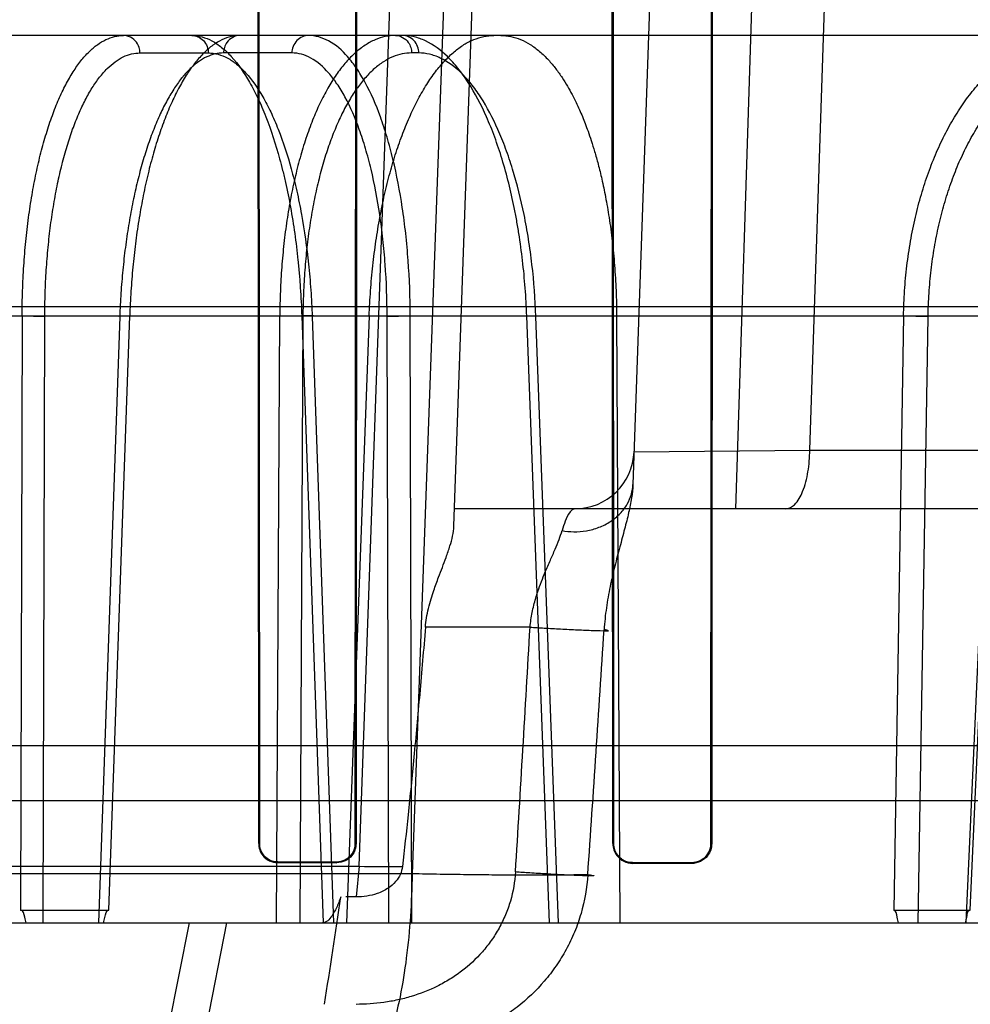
# Model space of a CAD drawing. Header units: millimetres. Extents: x 0 to 297, y 0 to 210.
# Tile 213 of 256: x 56.483 to 56.612, y 160.568 to 160.701. Entities that reach past the tile are written whole.
import ezdxf

# ---------------------------------------------------------------- set-up
doc = ezdxf.new("R2010")
doc.units = ezdxf.units.MM
doc.header["$LTSCALE"] = 16.335
doc.layers.get('0').update_dxf_attribs({"linetype": 'CONTINUOUS'})
for name, color, linetype in [('AXES_REF', 7, 'CONTINUOUS'), ('INTFCLR_1', 7, 'CONTINUOUS'), ('INTFCLR_144815', 7, 'CONTINUOUS'), ('INTFCLR_72935', 7, 'CONTINUOUS')]:
    doc.layers.add(name, color=color, linetype=linetype)

msp = doc.modelspace()

# ---------------------------------------------------------------- linework, layer by layer
at = {"color": 7, "linetype": 'Continuous'}
for radius in [7.756662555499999, 7.756, 7.706331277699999]:
    msp.add_circle((57.52239940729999, 154.539298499), radius, dxfattribs=at)
msp.add_arc((57.52239940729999, 154.539298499), 7.68, 278.2771290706, 261.7228709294, dxfattribs=at)
at = {"layer": 'AXES_REF', "color": 9, "linetype": 'Continuous'}
msp.add_circle((57.52239940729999, 154.539298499), 7.075609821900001, dxfattribs=at)
at = {"layer": 'INTFCLR_1', "color": 6, "linetype": 'Continuous'}
for p, q in [((56.5156048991, 160.5900254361), (56.5155102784, 160.7420254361)), ((56.5156982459, 160.5900254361), (56.5156097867, 160.7420254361)), ((56.5287660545, 160.7420254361), (56.5286758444, 160.5900254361)), ((56.5288678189, 160.7420254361), (56.5287710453, 160.5900254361)), ((56.5635061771, 160.5900254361), (56.5634040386, 160.7420254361)), ((56.5636059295, 160.5900254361), (56.563511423, 160.7420254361)), ((56.5768726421, 160.7420254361), (56.5767754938, 160.5900254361)), ((56.5769835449, 160.7420254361), (56.576878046, 160.5900254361)), ((56.5261757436, 160.5875296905), (56.5181757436, 160.587543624)), ((56.5181757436, 160.5874498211), (56.5261757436, 160.5874349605)), ((56.57417574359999, 160.5874316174), (56.5661757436, 160.5874498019)), ((56.57417574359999, 160.5873297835), (56.5661757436, 160.5873493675))]:
    msp.add_line(p, q, dxfattribs=at)
at = {"layer": 'INTFCLR_1', "color": 9, "linetype": 'Continuous'}
for p, q in [((56.5156048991, 160.5900254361), (56.5156982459, 160.5900254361)), ((56.5286758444, 160.5900254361), (56.5287710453, 160.5900254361)), ((56.5635061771, 160.5900254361), (56.5636059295, 160.5900254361)), ((56.5767754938, 160.5900254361), (56.576878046, 160.5900254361)), ((56.5181757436, 160.587543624), (56.5181757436, 160.5874498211)), ((56.5261757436, 160.5874349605), (56.5261757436, 160.5875296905)), ((56.5661757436, 160.5874498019), (56.5661757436, 160.5873493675)), ((56.57417574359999, 160.5873297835), (56.57417574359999, 160.5874316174))]:
    msp.add_line(p, q, dxfattribs=at)
at = {"layer": 'INTFCLR_1', "color": 6, "linetype": 'Continuous'}
for points, knots in [([(56.5156048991, 160.5900254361), (56.5156048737, 160.5894580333), (56.5160529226, 160.5881074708), (56.5174324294, 160.5874511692), (56.5181757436, 160.5874498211)], [0, 0, 0, 0, 0.432894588, 1, 1, 1, 1]), ([(56.5181757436, 160.587543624), (56.517674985, 160.5875444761), (56.5163839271, 160.5879299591), (56.5156982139, 160.5892657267), (56.5156982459, 160.5900254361)], [0, 0, 0, 0, 0.3972802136, 1, 1, 1, 1]), ([(56.5286758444, 160.5900254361), (56.5286758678, 160.5894791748), (56.5282448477, 160.5881684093), (56.5269020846, 160.587528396), (56.5261757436, 160.5875296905)], [0, 0, 0, 0, 0.4292471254, 1, 1, 1, 1]), ([(56.5287710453, 160.5900254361), (56.5287710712, 160.5894613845), (56.5283268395, 160.5881013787), (56.52693254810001, 160.5874335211), (56.5261757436, 160.5874349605)], [0, 0, 0, 0, 0.4270344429, 1, 1, 1, 1]), ([(56.5635061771, 160.5900254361), (56.5635061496, 160.5894551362), (56.563950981, 160.5880563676), (56.5653856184, 160.5873512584), (56.5661757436, 160.5873493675)], [0, 0, 0, 0, 0.4192064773, 1, 1, 1, 1]), ([(56.5661757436, 160.5874498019), (56.56564277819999, 160.5874509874), (56.5643006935, 160.5878654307), (56.5636058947, 160.5892498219), (56.5636059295, 160.5900254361)], [0, 0, 0, 0, 0.4072860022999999, 1, 1, 1, 1]), ([(56.5767754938, 160.5900254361), (56.5767755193, 160.5894714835), (56.5763422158, 160.5881116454), (56.5749441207, 160.5874298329), (56.57417574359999, 160.5874316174)], [0, 0, 0, 0, 0.4189210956, 1, 1, 1, 1]), ([(56.576878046, 160.5900254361), (56.57687807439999, 160.5894547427), (56.57643304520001, 160.5880424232), (56.5749791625, 160.5873277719), (56.57417574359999, 160.5873297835)], [0, 0, 0, 0, 0.4153171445, 1, 1, 1, 1])]:
    msp.add_open_spline(points, degree=3, knots=knots, dxfattribs=at)
at = {"layer": 'INTFCLR_144815', "color": 9, "linetype": 'Continuous'}
for p, q in [((56.5292068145, 160.5869578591), (56.55129096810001, 161.210077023)), ((56.5589646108, 161.2100770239), (56.5363569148, 160.5859360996)), ((56.54202167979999, 160.6329588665), (56.56217574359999, 161.2100770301)), ((56.58617574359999, 161.2100770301), (56.5662182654, 160.6385881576)), ((56.5801377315, 160.6352984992), (56.5986581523, 161.2100770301)), ((56.59013873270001, 160.6432286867), (56.6089776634, 161.2100770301)), ((56.7359378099, 160.699298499), (55.7913725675, 160.699298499)), ((56.4995474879, 160.6969403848), (56.50880055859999, 160.6969403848)), ((56.52009745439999, 160.6969403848), (56.5108502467, 160.6969403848)), ((56.5372591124, 160.6969403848), (56.5362935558, 160.6969403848)), ((55.70298331, 160.6626480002), (56.8350198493, 160.6626480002)), ((55.7560800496, 160.6613919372), (56.7654444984, 160.6613919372)), ((56.4836085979, 160.6613919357), (56.4834098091, 160.5810437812)), ((56.4864768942, 160.5792984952), (56.4866738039, 160.6613082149)), ((56.49681526, 160.6613082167), (56.4939455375, 160.5792984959)), ((56.4953570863, 160.5810437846), (56.49816287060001, 160.6613919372)), ((56.5180172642, 160.579298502), (56.51845620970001, 160.6613919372)), ((56.5215914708, 160.6613082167), (56.5211585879, 160.5792985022)), ((56.5214336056, 160.6613919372), (56.524324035, 160.5792985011)), ((56.52300505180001, 160.6613733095), (56.5214336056, 160.6613919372)), ((56.5228412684, 160.6613082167), (56.52572341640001, 160.5792985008)), ((56.5329776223, 160.6613082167), (56.5361070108, 160.6613919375)), ((56.5331879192, 160.5792985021), (56.5329776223, 160.6613082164)), ((56.5363121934, 160.5792984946), (56.5361070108, 160.6613919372)), ((56.55493039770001, 160.5792984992), (56.5518593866, 160.6613919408)), ((56.5533100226, 160.6613530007), (56.5518593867, 160.6613919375)), ((56.5561671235, 160.5792984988), (56.55310448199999, 160.66130822)), ((56.6028258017, 160.6613919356), (56.6014913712, 160.5810437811)), ((56.6047895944, 160.5792984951), (56.6061464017, 160.6613082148)), ((56.6149347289, 160.6613082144), (56.6112617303, 160.5792984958)), ((56.611844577, 160.5810437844), (56.6154381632, 160.6613919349)), ((56.5663730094, 160.6430193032), (56.5901387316, 160.6432286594)), ((56.5901387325, 160.6432286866), (57.0049722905, 160.643228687)), ((56.9969725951, 160.6352984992), (56.54210338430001, 160.6352984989)), ((56.5523131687, 160.6192984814), (56.5381572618, 160.6192984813)), ((55.93824853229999, 160.5958568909), (56.67410295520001, 160.5958568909)), ((56.0831450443, 160.58695477), (56.5292066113, 160.58695841)), ((56.529206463, 160.5869578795), (56.5287976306, 160.5828145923)), ((56.5363569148, 160.5859360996), (56.0759945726, 160.5859360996)), ((55.6398675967, 160.5792984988), (56.9342980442, 160.5792984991)), ((56.5061917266, 160.5792984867), (56.5027920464, 160.5620471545)), ((56.5079365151, 160.5620470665), (56.511306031, 160.5792985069))]:
    msp.add_line(p, q, dxfattribs=at)
at = {"layer": 'INTFCLR_144815', "color": 6, "linetype": 'Continuous'}
for p, q in [((56.483608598, 160.6613919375), (56.4866738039, 160.6613082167)), ((56.49666689, 160.6613631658), (56.49816287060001, 160.6613919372)), ((56.5215914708, 160.6613082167), (56.51845620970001, 160.6613919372)), ((56.5305536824, 160.6613919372), (56.5274997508, 160.579298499)), ((56.564014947, 160.6613919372), (56.56446026, 160.579298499)), ((56.6028258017, 160.6613919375), (56.6061464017, 160.6613082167)), ((55.85454511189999, 160.6032984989), (56.6993571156, 160.603298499)), ((56.528797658, 160.5828149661), (56.5274121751, 160.5828182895)), ((56.4834098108, 160.5810437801), (56.49535710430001, 160.5810437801)), ((56.60149138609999, 160.5810437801), (56.6118446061, 160.5810437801))]:
    msp.add_line(p, q, dxfattribs=at)
at = {"layer": 'INTFCLR_144815', "color": 9, "linetype": 'Continuous'}
for centre, radius, start, end in [((56.5583778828, 160.643298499), 0.008, 270.000000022, 357.9999352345), ((49.7184258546, 161.0111176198), 6.845110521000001, 356.4409083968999, 356.7185541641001), ((51.146740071, 160.9639381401), 5.426562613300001, 356.00441045, 356.3548751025), ((56.5369576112, 161.1969602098), 0.6100515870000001, 269.2719959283, 269.8203182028)]:
    msp.add_arc(centre, radius, start, end, dxfattribs=at)
at = {"layer": 'INTFCLR_144815', "color": 6, "linetype": 'Continuous'}
msp.add_ellipse((56.30617574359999, 160.555298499), major_axis=(0.7092119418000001, 4.6725709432), ratio=0.0452664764, start_param=-1.5611447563, end_param=-1.5580355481, dxfattribs=at)
for points, knots in [([(56.4836085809, 160.661391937), (56.4836124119, 160.6625218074), (56.4836544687, 160.664776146), (56.48382124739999, 160.6681340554), (56.4840908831, 160.6714334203), (56.4844599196, 160.6746344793), (56.4849240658, 160.6777084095), (56.4854788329, 160.6806387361), (56.48612132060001, 160.6834155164), (56.4868479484, 160.6860226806), (56.4876514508, 160.6884344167), (56.4885247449, 160.6906327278), (56.4894614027, 160.6926064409), (56.4904581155, 160.6943491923), (56.4915085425, 160.6958481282), (56.4926032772, 160.6970889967), (56.4937345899, 160.6980644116), (56.4948970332, 160.6987696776), (56.4960908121, 160.6992008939), (56.4969069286, 160.6992984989), (56.497307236, 160.6992984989)], [0, 0, 0, 0, 0.0791848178, 0.1579882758, 0.235584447, 0.3111426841, 0.3837692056, 0.4534084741, 0.5201040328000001, 0.5834554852, 0.6430198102, 0.6981752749, 0.7491303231, 0.7960039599, 0.838713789, 0.8771903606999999, 0.9116808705, 0.9430134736, 0.9719453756, 1, 1, 1, 1]), ([(56.5130904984, 160.699298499), (56.512679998, 160.699298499), (56.5118318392, 160.6991955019), (56.5105832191, 160.6987401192), (56.5093525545, 160.6979884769), (56.5081572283, 160.696955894), (56.507005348, 160.6956599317), (56.505900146, 160.6941128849), (56.5048435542, 160.6923203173), (56.5038412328, 160.6902918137), (56.5029035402, 160.6880499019), (56.5020362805, 160.685613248), (56.5012439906, 160.6829975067), (56.500529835, 160.6802131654), (56.4999007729, 160.6772868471), (56.4993618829, 160.6742487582), (56.49891677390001, 160.6711315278), (56.4985655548, 160.6679465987), (56.4983078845, 160.664694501), (56.4982005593, 160.6625012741), (56.4981628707, 160.6613919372)], [0, 0, 0, 0, 0.0285285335, 0.0587379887, 0.09169627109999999, 0.128193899, 0.168121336, 0.2119204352, 0.2601251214, 0.3125755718, 0.3690460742, 0.4289151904, 0.4922453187, 0.5589234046, 0.6286260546, 0.7002119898, 0.7733138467, 0.8474223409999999, 0.9228599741, 1, 1, 1, 1]), ([(56.53410138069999, 160.699298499), (56.53363968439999, 160.699298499), (56.5326955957, 160.69919792), (56.5313055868, 160.6987479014), (56.5299459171, 160.6980046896), (56.5286327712, 160.6969825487), (56.5273745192, 160.6956961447), (56.52617535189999, 160.6941566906), (56.5250381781, 160.6923711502), (56.5239698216, 160.6903504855), (56.5229799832, 160.6881137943), (56.5220753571, 160.6856789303), (56.5212606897, 160.6830620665), (56.520539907, 160.680276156), (56.51991939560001, 160.6773454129), (56.5194049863, 160.6743004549), (56.51899900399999, 160.6711660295), (56.518702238, 160.6679647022), (56.51851422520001, 160.6646982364), (56.5184631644, 160.6625016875), (56.5184562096, 160.6613919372)], [0, 0, 0, 0, 0.0315611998, 0.0643441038, 0.0992563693, 0.1369443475, 0.1776898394, 0.221957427, 0.2701061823, 0.3222178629, 0.3780613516, 0.4371902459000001, 0.4996835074, 0.5653349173, 0.6338330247, 0.704405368, 0.7763792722, 0.8498398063, 0.9241368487, 1, 1, 1, 1]), ([(56.5305536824, 160.6613919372), (56.5305957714, 160.6625236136), (56.5307191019, 160.6647860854), (56.5310224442, 160.668159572), (56.5314429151, 160.6714776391), (56.5319739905, 160.6746907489), (56.5326072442, 160.6777654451), (56.5333373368, 160.680691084), (56.5341620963, 160.6834633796), (56.5350773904, 160.6860671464), (56.5360734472, 160.6884749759), (56.5371413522, 160.6906691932), (56.538273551, 160.6926383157), (56.5394663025, 160.6943763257), (56.5407107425, 160.6958691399), (56.5419962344, 160.6971042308), (56.5433119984, 160.6980732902), (56.5446540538, 160.6987738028), (56.5460196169, 160.6992013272), (56.5469473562, 160.699298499), (56.5474033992, 160.699298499)], [0, 0, 0, 0, 0.0767548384, 0.1535349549, 0.2295210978, 0.3033898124, 0.3742104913, 0.4422318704, 0.5077000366, 0.5701767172, 0.6292117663, 0.6842115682, 0.7354587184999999, 0.7830224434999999, 0.8269051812, 0.8669571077, 0.9035587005, 0.9372944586, 0.9690907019, 1, 1, 1, 1]), ([(56.5483689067, 160.699298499), (56.5488171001, 160.699298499), (56.54972705, 160.699204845), (56.551067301, 160.6987875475), (56.55238055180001, 160.6980989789), (56.5536406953, 160.6971582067), (56.5547897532, 160.6960371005), (56.55579098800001, 160.6948361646), (56.5566401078, 160.6936384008), (56.5573632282, 160.6924735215), (56.5579837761, 160.6913547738), (56.5585186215, 160.6902917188), (56.5589812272, 160.6892899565), (56.5593880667, 160.6883392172), (56.5597762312, 160.6873665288), (56.560177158, 160.6862862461), (56.5606087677, 160.6850225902), (56.5610687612, 160.683541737), (56.5615512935, 160.6818082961), (56.5620505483, 160.6797670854), (56.5625532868, 160.6773634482), (56.5630327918, 160.6745736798), (56.563445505, 160.6714773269), (56.5637595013, 160.6681798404), (56.5639568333, 160.6648043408), (56.5640087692, 160.6625290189), (56.564014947, 160.6613919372)], [0, 0, 0, 0, 0.0306294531, 0.0620101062, 0.09538140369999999, 0.1314721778, 0.169100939, 0.2048351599, 0.2381866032, 0.2693600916, 0.2984882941, 0.325587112, 0.3506676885, 0.3738839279, 0.3962513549, 0.4222322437, 0.4526222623, 0.4874964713, 0.5281890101, 0.5755701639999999, 0.6310790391, 0.6959738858, 0.7689735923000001, 0.844502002, 0.9222908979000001, 1, 1, 1, 1]), ([(56.6028257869, 160.6613919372), (56.6028454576, 160.6625225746), (56.6029414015, 160.6647827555), (56.60325628, 160.6681509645), (56.6037422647, 160.6714702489), (56.6043932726, 160.6746921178), (56.6052000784, 160.6777814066), (56.6061527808, 160.6807179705), (56.6072475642, 160.6834972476), (56.6084793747, 160.6861059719), (56.609835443, 160.6885174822), (56.6113037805, 160.6907140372), (56.6128739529, 160.6926844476), (56.614540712, 160.6944224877), (56.61629076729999, 160.6959127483), (56.6181068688, 160.6971414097), (56.6199686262, 160.6980992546), (56.6218681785, 160.6987869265), (56.6238044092, 160.6992046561), (56.62511445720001, 160.699298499), (56.6257693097, 160.699298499)], [0, 0, 0, 0, 0.0700870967, 0.1401414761, 0.2095823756, 0.2779100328, 0.3437640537, 0.4073702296, 0.4691428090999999, 0.5287802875, 0.58603772, 0.6404614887, 0.6923643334, 0.7419982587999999, 0.7894845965, 0.8345647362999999, 0.8775999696, 0.9189218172, 0.9594124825, 1, 1, 1, 1]), ([(56.5381572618, 160.6192984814), (56.5381914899, 160.6197133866), (56.5382983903, 160.6205644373), (56.5385619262, 160.6218423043), (56.5389019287, 160.6230785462), (56.53935770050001, 160.6244817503), (56.53987806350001, 160.6258957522), (56.5404483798, 160.6273824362), (56.54098272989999, 160.6287924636), (56.5416117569, 160.6306191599), (56.5419899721, 160.6320509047), (56.54202167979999, 160.6329588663)], [0, 0, 0, 0, 0.0877011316, 0.1804542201, 0.2746309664, 0.357649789, 0.4911973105, 0.5919524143, 0.6931627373, 0.8086115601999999, 1, 1, 1, 1]), ([(56.5381572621, 160.619298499), (56.5379083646, 160.6162814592), (56.5374074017, 160.6104118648), (56.5366282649, 160.6019525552), (56.53585055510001, 160.5941727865), (56.5353129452, 160.5892470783), (56.5350444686, 160.5869117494)], [0, 0, 0, 0, 0.2791221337, 0.5431519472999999, 0.7832597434, 1, 1, 1, 1]), ([(56.5350444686, 160.5869117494), (56.53500411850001, 160.5865606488), (56.5348015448, 160.5858281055), (56.534136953, 160.584809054), (56.5330660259, 160.5838900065), (56.531281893, 160.5830377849), (56.5297559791, 160.5828118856), (56.528797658, 160.5828149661)], [0, 0, 0, 0, 0.1306385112, 0.2758930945, 0.4434656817, 0.6457549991, 1, 1, 1, 1]), ([(56.5267191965, 160.5828216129), (56.5265443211, 160.5823203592), (56.52618182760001, 160.5814104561), (56.5255078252, 160.5801722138), (56.5247626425, 160.5792981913), (56.52424769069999, 160.579298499)], [0, 0, 0, 0, 0.3598995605, 0.6509005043, 1, 1, 1, 1]), ([(56.48415391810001, 160.579298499), (56.4840969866, 160.579558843), (56.4839299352, 160.5800862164), (56.4837815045, 160.5810437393), (56.4834098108, 160.5810437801)], [0, 0, 0, 0, 0.4175813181, 1, 1, 1, 1]), ([(56.4946414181, 160.579298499), (56.4946918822, 160.5795454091), (56.4948521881, 160.5800728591), (56.494975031, 160.5810437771), (56.49535710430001, 160.5810437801)], [0, 0, 0, 0, 0.3974440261, 1, 1, 1, 1]), ([(56.6021472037, 160.579298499), (56.60209650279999, 160.5795584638), (56.60193786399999, 160.5800705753), (56.60185258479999, 160.5810437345), (56.60149138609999, 160.5810437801)], [0, 0, 0, 0, 0.4230619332, 1, 1, 1, 1]), ([(56.6112354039, 160.579298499), (56.6112777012, 160.5795450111), (56.6114244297, 160.5800563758), (56.6114743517, 160.5810437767), (56.6118446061, 160.5810437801)], [0, 0, 0, 0, 0.4031706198, 1, 1, 1, 1])]:
    msp.add_open_spline(points, degree=3, knots=knots, dxfattribs=at)
at = {"layer": 'INTFCLR_144815', "color": 9, "linetype": 'Continuous'}
for points, knots in [([(56.4995474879, 160.6969403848), (56.4995434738, 160.6971867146), (56.4994472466, 160.6977865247), (56.4989617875, 160.698642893), (56.498145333, 160.6991948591), (56.4975468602, 160.699298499), (56.4973072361, 160.699298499)], [0, 0, 0, 0, 0.2065154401, 0.5018022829, 0.7991331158, 1, 1, 1, 1]), ([(56.5065603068, 160.699298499), (56.5074936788, 160.6992984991), (56.5089721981, 160.6988617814), (56.5104230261, 160.6978628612), (56.511276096, 160.6971119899), (56.5126812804, 160.6956674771), (56.5141263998, 160.6935392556), (56.5153557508, 160.6911587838), (56.51606476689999, 160.6895832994), (56.5171643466, 160.6869019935), (56.5180789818, 160.6840408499), (56.5188559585, 160.68104603), (56.5193692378, 160.6788634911), (56.5201773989, 160.6748413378), (56.5207519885, 160.6707070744), (56.5210983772, 160.667068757), (56.5212931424, 160.664554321), (56.52139019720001, 160.6626593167), (56.5214336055, 160.6613919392)], [0, 0, 0, 0, 0.0649652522, 0.1020546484, 0.1223821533, 0.143958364, 0.2422123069, 0.299625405, 0.3304746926, 0.3624177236, 0.5013178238, 0.5389931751, 0.5777821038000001, 0.6573537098, 0.8244727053, 0.8679632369, 0.9117353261, 1, 1, 1, 1]), ([(56.5065603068, 160.699298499), (56.5068380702, 160.699298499), (56.5074277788, 160.6991787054), (56.5081830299, 160.6986474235), (56.5086789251, 160.6978498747), (56.5087957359, 160.6972363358), (56.50880055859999, 160.6969403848)], [0, 0, 0, 0, 0.2326868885, 0.4888629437, 0.7520441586, 1, 1, 1, 1]), ([(56.5130904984, 160.699298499), (56.5127502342, 160.699298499), (56.5120498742, 160.6991222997), (56.5113265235, 160.6984734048), (56.5109388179, 160.6977013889), (56.5108544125, 160.6971960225), (56.5108502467, 160.6969403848)], [0, 0, 0, 0, 0.2852528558, 0.5782013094, 0.7856634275, 1, 1, 1, 1]), ([(56.5223377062, 160.699298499), (56.5220599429, 160.699298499), (56.5214702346, 160.6991787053), (56.52071498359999, 160.6986474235), (56.5202190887, 160.6978498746), (56.5201022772, 160.6972363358), (56.52009745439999, 160.6969403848)], [0, 0, 0, 0, 0.2326867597, 0.4888628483, 0.7520440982, 1, 1, 1, 1]), ([(56.536107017, 160.6613919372), (56.5360982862, 160.6638901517), (56.5359608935, 160.6676037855), (56.5355697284, 160.67189772), (56.5352836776, 160.6742833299), (56.5348119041, 160.6776562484), (56.5340981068, 160.6814312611), (56.5331342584, 160.6850449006), (56.5325401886, 160.6869484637), (56.531671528, 160.6894658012), (56.5306637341, 160.6918240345), (56.5294495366, 160.6939427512), (56.5286901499, 160.695126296), (56.5273914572, 160.6968262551), (56.52533940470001, 160.6986823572), (56.52327548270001, 160.6992984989), (56.5223377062, 160.699298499)], [0, 0, 0, 0, 0.175107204, 0.2601972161, 0.3021678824, 0.343503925, 0.4989199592, 0.5710183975, 0.6055456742, 0.6386607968, 0.7577119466, 0.7843764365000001, 0.8097822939, 0.8562067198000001, 0.9342688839, 1, 1, 1, 1]), ([(56.53410138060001, 160.699298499), (56.5344347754, 160.699298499), (56.5351239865, 160.6991202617), (56.5358294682, 160.6984702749), (56.5362072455, 160.697699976), (56.5362894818, 160.6971958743), (56.5362935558, 160.6969403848)], [0, 0, 0, 0, 0.2824066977, 0.5748415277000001, 0.7835564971, 1, 1, 1, 1]), ([(56.5518593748, 160.661391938), (56.55176819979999, 160.6638937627), (56.5514915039, 160.6676120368), (56.5509105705, 160.6719001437), (56.5505100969, 160.674284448), (56.5498657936, 160.6776655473), (56.5489323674, 160.6814468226), (56.5477292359, 160.6850494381), (56.5469970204, 160.6869505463), (56.54592762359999, 160.6894819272), (56.5447062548, 160.6918436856), (56.54327606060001, 160.6939457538), (56.54237541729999, 160.6951332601), (56.5408350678, 160.6968552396), (56.5390395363, 160.6982208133), (56.5374047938, 160.6988994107), (56.5363803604, 160.6992027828), (56.5355876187, 160.699298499), (56.5350669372, 160.699298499)], [0, 0, 0, 0, 0.1698573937, 0.2526339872, 0.2935371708, 0.3338773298, 0.4861685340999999, 0.557271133, 0.5914614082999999, 0.6243572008, 0.7437546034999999, 0.7708430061, 0.7968170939, 0.8447981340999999, 0.9276006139, 0.9464481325, 0.9646726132, 1, 1, 1, 1]), ([(56.5372591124, 160.6969403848), (56.5372543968, 160.6972361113), (56.537140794, 160.6978474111), (56.5366576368, 160.6986443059), (56.5359186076, 160.6991777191), (56.53533897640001, 160.699298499), (56.5350669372, 160.699298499)], [0, 0, 0, 0, 0.2503369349, 0.5146460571, 0.7697441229, 1, 1, 1, 1]), ([(56.4866738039, 160.6613082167), (56.4866763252, 160.6623601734), (56.486712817, 160.6644536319), (56.486862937, 160.6675684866), (56.4871074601, 160.6706262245), (56.4874439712, 160.6736041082), (56.4878702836, 160.6764800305), (56.4883834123, 160.6792335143), (56.4889794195, 160.6818457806), (56.489654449, 160.6842989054), (56.4904032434, 160.6865757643), (56.4912211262, 160.6886600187), (56.4921015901, 160.69053737), (56.49303933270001, 160.6921951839), (56.4940282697, 160.693622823), (56.4950633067, 160.6948104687), (56.49613878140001, 160.6957493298), (56.4972493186, 160.6964317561), (56.49838908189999, 160.6968471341), (56.4991677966, 160.6969403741), (56.4995474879, 160.6969403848)], [0, 0, 0, 0, 0.07841376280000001, 0.1560430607, 0.2324168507, 0.3070273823, 0.3793873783, 0.4490860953, 0.5157560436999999, 0.5790525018, 0.63867212, 0.6943351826, 0.745847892, 0.7931114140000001, 0.8361472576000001, 0.8750885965, 0.9102469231, 0.942168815, 0.9716975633, 1, 1, 1, 1]), ([(56.5108502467, 160.6969403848), (56.510468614, 160.6969403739), (56.509683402, 160.696845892), (56.5085302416, 160.6964292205), (56.5073980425, 160.6957459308), (56.5062927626, 160.6948066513), (56.5052198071, 160.6936189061), (56.5041847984, 160.6921911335), (56.5031931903, 160.6905328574), (56.5022515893, 160.6886548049), (56.50136589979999, 160.6865698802), (56.5005431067, 160.6842925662), (56.4997883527, 160.6818391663), (56.4991073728, 160.6792264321), (56.4985045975, 160.6764720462), (56.4979847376, 160.6735952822), (56.4975515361, 160.670617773), (56.4972078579, 160.6675623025), (56.4969566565, 160.6644510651), (56.49685203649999, 160.6623593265), (56.49681526, 160.6613082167)], [0, 0, 0, 0, 0.0282206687, 0.05786111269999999, 0.0900247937, 0.1254857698, 0.1647483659, 0.2081088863, 0.2556856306, 0.3074706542, 0.3633432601, 0.4230987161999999, 0.4864471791, 0.5530904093, 0.6227007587, 0.6948965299, 0.7692192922, 0.845156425, 0.9222258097, 1, 1, 1, 1]), ([(56.50880055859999, 160.6969403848), (56.5096798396, 160.6969403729), (56.51107259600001, 160.6965301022), (56.5124401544, 160.6955907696), (56.5132445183, 160.6948850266), (56.5145690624, 160.6935275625), (56.5159319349, 160.6915270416), (56.51709208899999, 160.6892891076), (56.5177612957, 160.6878080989), (56.5187992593, 160.6852879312), (56.519663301, 160.6825984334), (56.520397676, 160.6797831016), (56.5208828, 160.6777315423), (56.5216467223, 160.6739507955), (56.5221915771, 160.6700645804), (56.52252095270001, 160.6666444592), (56.5227063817, 160.6642809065), (56.5227993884, 160.6624995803), (56.5228412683, 160.6613082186)], [0, 0, 0, 0, 0.06506670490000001, 0.1022049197, 0.1225520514, 0.1441456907, 0.2424452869, 0.2998701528, 0.3307214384, 0.3626633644, 0.5015432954, 0.5392081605, 0.5779844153, 0.6575258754, 0.8245684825, 0.8680362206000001, 0.9117848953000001, 1, 1, 1, 1]), ([(56.5329776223, 160.6613082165), (56.5329715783, 160.6636564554), (56.532846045, 160.667147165), (56.5324827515, 160.6711835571), (56.5322166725, 160.6734260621), (56.531777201, 160.6765964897), (56.5311106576, 160.6801448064), (56.5302099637, 160.6835418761), (56.5296545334, 160.6853312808), (56.5288422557, 160.6876973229), (56.5278992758, 160.689914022), (56.5267624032, 160.6919059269), (56.5260508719, 160.6930183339), (56.5248380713, 160.6946162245), (56.5232175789, 160.6960678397), (56.5214192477, 160.6968185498), (56.5205286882, 160.6969403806), (56.52009745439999, 160.6969403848)], [0, 0, 0, 0, 0.1751199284, 0.2602092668, 0.3021790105, 0.343512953, 0.4989085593, 0.5709858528, 0.6055004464, 0.6386024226, 0.7575788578, 0.7842206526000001, 0.8096020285, 0.85597166, 0.9338968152, 0.9678408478, 1, 1, 1, 1]), ([(56.5362935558, 160.6969403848), (56.5358620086, 160.6969402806), (56.5349834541, 160.6968484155), (56.5336920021, 160.6964349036), (56.53243017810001, 160.6957551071), (56.5312056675, 160.6948168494), (56.5300259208, 160.6936283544), (56.5288977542, 160.692199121), (56.5278275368, 160.6905394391), (56.5268223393, 160.6886602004), (56.5258881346, 160.6865742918), (56.5250321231, 160.6842960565), (56.52425954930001, 160.6818418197), (56.52357632, 160.6792283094), (56.5229868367, 160.6764732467), (56.5224957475, 160.6735958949), (56.5221065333, 160.6706178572), (56.5218216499, 160.6675618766), (56.5216436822, 160.6644501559), (56.5215970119, 160.6623589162), (56.5215914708, 160.6613082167)], [0, 0, 0, 0, 0.0313772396, 0.06368445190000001, 0.09799733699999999, 0.1350731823, 0.1754485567, 0.2194464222, 0.2672281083, 0.3188505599, 0.3742559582, 0.4332890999, 0.4957064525, 0.5612499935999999, 0.6296278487, 0.7004938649, 0.7734260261, 0.847946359, 0.9236039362, 1, 1, 1, 1]), ([(56.5531044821, 160.6613082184), (56.5530166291, 160.6636600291), (56.5527531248, 160.6671553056), (56.5522023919, 160.6711859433), (56.551823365, 160.6734271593), (56.5512138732, 160.6766055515), (56.5503322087, 160.6801601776), (56.5491960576, 160.683546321), (56.5485048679, 160.6853332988), (56.5474956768, 160.6877131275), (56.546343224, 160.6899331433), (56.5449947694, 160.6919088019), (56.5441456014, 160.6930250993), (56.542693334, 160.6946441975), (56.5410010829, 160.6959272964), (56.5394612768, 160.6965653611), (56.53849623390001, 160.696850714), (56.5377495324, 160.696940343), (56.5372591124, 160.6969403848)], [0, 0, 0, 0, 0.1697588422, 0.2524924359, 0.2933771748, 0.3337002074, 0.4859377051, 0.5570258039, 0.5912124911, 0.6241072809, 0.7435203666, 0.7706175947, 0.7966027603, 0.8446123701, 0.9275019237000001, 0.9463754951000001, 0.9646250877, 1, 1, 1, 1]), ([(56.6061464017, 160.6613082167), (56.6061638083, 160.6623607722), (56.6062502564, 160.6644573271), (56.606536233, 160.6675747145), (56.6069766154, 160.6706350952), (56.6075672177, 160.673615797), (56.60830425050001, 160.6764947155), (56.6091826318, 160.6792513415), (56.610195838, 160.6818670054), (56.6113374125, 160.6843236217), (56.6125988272, 160.6866041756), (56.6139721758, 160.6886917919), (56.6154469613, 160.6905721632), (56.6170140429, 160.6922317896), (56.6186628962, 160.6936593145), (56.62038302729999, 160.6948434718), (56.6221616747, 160.6957747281), (56.62398510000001, 160.6964461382), (56.62583959, 160.6968505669), (56.6270900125, 160.6969403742), (56.6277106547, 160.6969403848)], [0, 0, 0, 0, 0.0693995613, 0.1382659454, 0.2062928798, 0.2731414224, 0.3384939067, 0.402103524, 0.4637640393, 0.5232945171, 0.5805528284, 0.6354224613, 0.6878573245, 0.7378968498, 0.7856711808, 0.8313716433, 0.8752629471, 0.9176865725, 0.9590839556, 1, 1, 1, 1]), ([(56.58688797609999, 160.635298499), (56.5873260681, 160.635298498), (56.58840662, 160.6359411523), (56.589344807, 160.637812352), (56.5899947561, 160.6403388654), (56.5901352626, 160.6422503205), (56.5901387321, 160.6432286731)], [0, 0, 0, 0, 0.1442962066, 0.3722667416, 0.677753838, 1, 1, 1, 1]), ([(56.5566412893, 160.6323444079), (56.5571633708, 160.6322509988), (56.5582633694, 160.6321481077), (56.5599542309, 160.6322808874), (56.56164817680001, 160.6327381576), (56.5632135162, 160.63352454), (56.56452327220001, 160.6345957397), (56.5654840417, 160.6358643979), (56.5660577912, 160.6372175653), (56.5662027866, 160.6381449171), (56.5662182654, 160.6385881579)], [0, 0, 0, 0, 0.1235460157, 0.255977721, 0.3930714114, 0.529683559, 0.6610051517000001, 0.783766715, 0.8966875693, 1, 1, 1, 1]), ([(56.5662182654, 160.6385881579), (56.5661971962, 160.6379848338), (56.5660505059, 160.6367034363), (56.5656426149, 160.6346953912), (56.56518703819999, 160.6328969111), (56.5647742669, 160.6313541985), (56.5643239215, 160.6296890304), (56.56386637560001, 160.6279670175), (56.5634367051, 160.6261826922), (56.563130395, 160.6247872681), (56.5628562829, 160.6233622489), (56.5626239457, 160.6219117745), (56.5624409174, 160.6204342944), (56.5623562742, 160.6194384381), (56.5623245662, 160.618936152)], [0, 0, 0, 0, 0.0902347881, 0.1922249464, 0.3061555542, 0.3674831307, 0.4309332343, 0.5639939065, 0.6337859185, 0.7052468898, 0.7775175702, 0.8506611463, 0.9247730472, 1, 1, 1, 1]), ([(56.5583778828, 160.635298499), (56.5581175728, 160.635298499), (56.5575008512, 160.63471434), (56.55706241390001, 160.6336564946), (56.5567682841, 160.6327744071), (56.5566412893, 160.6323444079)], [0, 0, 0, 0, 0.2205585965, 0.6201078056, 1, 1, 1, 1]), ([(56.55231316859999, 160.6192984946), (56.5523392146, 160.6196339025), (56.5524587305, 160.6206261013), (56.5527852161, 160.622248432), (56.5534303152, 160.6244076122), (56.5542198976, 160.6264322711), (56.555037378, 160.6283144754), (56.5556785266, 160.629774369), (56.5562322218, 160.6310944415), (56.5565161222, 160.6319452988), (56.5566412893, 160.6323444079)], [0, 0, 0, 0, 0.0731271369, 0.2170597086, 0.3591078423, 0.5624523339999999, 0.6889971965, 0.8051767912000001, 0.9090793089, 1, 1, 1, 1]), ([(56.55231316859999, 160.619298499), (56.5529510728, 160.6192568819), (56.5543266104, 160.6191711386), (56.5564892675, 160.6190473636), (56.5586193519, 160.6189400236), (56.5607236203, 160.6188426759), (56.56171377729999, 160.6188295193), (56.563271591, 160.6187720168), (56.5625190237, 160.6189154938), (56.5623245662, 160.6189361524)], [0, 0, 0, 0, 0.17145143, 0.3704501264, 0.5767736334, 0.7592587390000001, 0.8877052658, 0.9475524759, 1, 1, 1, 1]), ([(56.5503342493, 160.5861873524), (56.5502516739, 160.5848598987), (56.5499020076, 160.5828732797), (56.54901206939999, 160.5803675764), (56.5481461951, 160.5785835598), (56.5470985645, 160.5769137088), (56.54549070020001, 160.5748732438), (56.54358102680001, 160.5731040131), (56.541461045, 160.5716544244), (56.5392345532, 160.5704193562), (56.5368610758, 160.569490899), (56.5344127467, 160.5688577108), (56.5319274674, 160.5684124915), (56.53003387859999, 160.5682862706), (56.5287737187, 160.568286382)], [0, 0, 0, 0, 0.1289395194, 0.1934310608, 0.2574237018, 0.3207726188, 0.3841601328, 0.5088907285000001, 0.5711162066, 0.6328485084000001, 0.7554160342, 0.8168122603, 0.8778330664, 1, 1, 1, 1]), ([(56.5601129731, 160.5858169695), (56.560004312, 160.5840475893), (56.5596202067, 160.5818406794), (56.558809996, 160.5793082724), (56.5581805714, 160.5776597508), (56.5572347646, 160.5756812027), (56.5560891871, 160.5738244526), (56.555066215, 160.5724252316), (56.5534504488, 160.5704427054), (56.55159310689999, 160.5686736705), (56.5495646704, 160.5671639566), (56.54818695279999, 160.5662359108), (56.5457114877, 160.5648065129), (56.5430733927, 160.5637158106), (56.5407625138, 160.5630288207), (56.5392289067, 160.5626388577), (56.53653937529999, 160.5621222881), (56.53419395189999, 160.5619478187), (56.53263888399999, 160.5619505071)], [0, 0, 0, 0, 0.1325722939, 0.1656406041, 0.1988322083, 0.2644668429, 0.3293102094, 0.3616739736, 0.3940313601, 0.5205489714, 0.5518642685, 0.5831243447, 0.6447215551, 0.7654028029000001, 0.7953384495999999, 0.825007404, 0.8837041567, 1, 1, 1, 1]), ([(56.5363567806, 160.5859361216), (56.5363082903, 160.5821280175), (56.535826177, 160.5748038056), (56.5343270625, 160.5667739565), (56.5329256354, 160.5626916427), (56.5326388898, 160.5619549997)], [0, 0, 0, 0, 0.4689811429, 0.9026569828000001, 1, 1, 1, 1]), ([(56.5601129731, 160.5858169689), (56.5594848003, 160.5858008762), (56.55848186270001, 160.5857818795), (56.5570780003, 160.5857644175), (56.554455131, 160.5857427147), (56.5516839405, 160.5857454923), (56.5487681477, 160.5857631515), (56.546561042, 160.5857813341), (56.5436773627, 160.5858138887), (56.5400782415, 160.5858672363), (56.53761781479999, 160.5859115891), (56.5363567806, 160.5859361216)], [0, 0, 0, 0, 0.0793474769, 0.1266638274, 0.1772839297, 0.4105562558, 0.476580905, 0.545477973, 0.6892638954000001, 0.8407349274, 1, 1, 1, 1]), ([(56.5601129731, 160.5858169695), (56.5603670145, 160.5857898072), (56.5605925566, 160.5858280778), (56.5610269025, 160.5856564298), (56.5605405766, 160.5856606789), (56.56018936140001, 160.5856522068), (56.5592639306, 160.5856824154), (56.5581936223, 160.58572399), (56.5565659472, 160.585801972), (56.554581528, 160.5859113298), (56.5523883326, 160.586046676), (56.550982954, 160.5861415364), (56.5503342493, 160.5861873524)], [0, 0, 0, 0, 0.066709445, 0.0743957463, 0.0919334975, 0.1370955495, 0.210688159, 0.309419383, 0.4268155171, 0.6321098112, 0.8301983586, 1, 1, 1, 1])]:
    msp.add_open_spline(points, degree=3, knots=knots, dxfattribs=at)
at = {"layer": 'INTFCLR_72935', "color": 6, "linetype": 'Continuous'}
for p, q in [((56.5156048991, 160.5900254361), (56.5155102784, 160.7420254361)), ((56.5156097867, 160.7420254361), (56.5156982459, 160.5900254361)), ((56.5286758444, 160.5900254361), (56.5287660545, 160.7420254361)), ((56.5288678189, 160.7420254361), (56.5287710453, 160.5900254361)), ((56.5635061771, 160.5900254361), (56.5634040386, 160.7420254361)), ((56.563511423, 160.7420254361), (56.5636059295, 160.5900254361)), ((56.5767754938, 160.5900254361), (56.5768726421, 160.7420254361)), ((56.5769835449, 160.7420254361), (56.576878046, 160.5900254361)), ((56.5181757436, 160.587543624), (56.5261757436, 160.5875296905)), ((56.5261757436, 160.5874349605), (56.5181757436, 160.5874498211)), ((56.5661757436, 160.5874498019), (56.57417574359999, 160.5874316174)), ((56.57417574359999, 160.5873297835), (56.5661757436, 160.5873493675))]:
    msp.add_line(p, q, dxfattribs=at)
at = {"layer": 'INTFCLR_72935', "color": 9, "linetype": 'Continuous'}
for p, q in [((56.5156982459, 160.5900254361), (56.5156048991, 160.5900254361)), ((56.5287710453, 160.5900254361), (56.5286758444, 160.5900254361)), ((56.5636059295, 160.5900254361), (56.5635061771, 160.5900254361)), ((56.576878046, 160.5900254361), (56.5767754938, 160.5900254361)), ((56.5181757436, 160.5874498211), (56.5181757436, 160.587543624)), ((56.5261757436, 160.5875296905), (56.5261757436, 160.5874349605)), ((56.5661757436, 160.5873493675), (56.5661757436, 160.5874498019)), ((56.57417574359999, 160.5874316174), (56.57417574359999, 160.5873297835))]:
    msp.add_line(p, q, dxfattribs=at)
at = {"layer": 'INTFCLR_72935', "color": 6, "linetype": 'Continuous'}
for points, knots in [([(56.5156048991, 160.5900254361), (56.515604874, 160.589464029), (56.5160464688, 160.5881146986), (56.51742671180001, 160.5874511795), (56.5181757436, 160.5874498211)], [0, 0, 0, 0, 0.4284111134, 1, 1, 1, 1]), ([(56.5156982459, 160.5900254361), (56.5156982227, 160.589475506), (56.5161334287, 160.5881733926), (56.5174624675, 160.5875448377), (56.5181757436, 160.587543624)], [0, 0, 0, 0, 0.4353443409, 1, 1, 1, 1]), ([(56.5261757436, 160.5875296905), (56.5266927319, 160.5875287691), (56.5279980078, 160.5879264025), (56.5286758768, 160.5892714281), (56.5286758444, 160.5900254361)], [0, 0, 0, 0, 0.4067586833, 1, 1, 1, 1]), ([(56.5287710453, 160.5900254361), (56.5287710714, 160.5894578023), (56.5283229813, 160.5880970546), (56.5269291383, 160.5874335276), (56.5261757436, 160.5874349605)], [0, 0, 0, 0, 0.4296903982, 1, 1, 1, 1]), ([(56.5635061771, 160.5900254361), (56.5635061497, 160.5894576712), (56.5639482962, 160.5880594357), (56.5653832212, 160.5873512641), (56.5661757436, 160.5873493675)], [0, 0, 0, 0, 0.417385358, 1, 1, 1, 1]), ([(56.5636059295, 160.5900254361), (56.5636059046, 160.5894707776), (56.5640402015, 160.588123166), (56.5654206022, 160.5874514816), (56.5661757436, 160.5874498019)], [0, 0, 0, 0, 0.4234675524, 1, 1, 1, 1]), ([(56.57417574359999, 160.5874316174), (56.5747300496, 160.5874303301), (56.5760909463, 160.5878608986), (56.5767755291, 160.5892573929), (56.5767754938, 160.5900254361)], [0, 0, 0, 0, 0.4191834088, 1, 1, 1, 1]), ([(56.576878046, 160.5900254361), (56.57687807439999, 160.5894547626), (56.57643306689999, 160.588042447), (56.5749791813, 160.5873277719), (56.57417574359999, 160.5873297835)], [0, 0, 0, 0, 0.4153029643, 1, 1, 1, 1])]:
    msp.add_open_spline(points, degree=3, knots=knots, dxfattribs=at)

doc.saveas('drawing.dxf')
